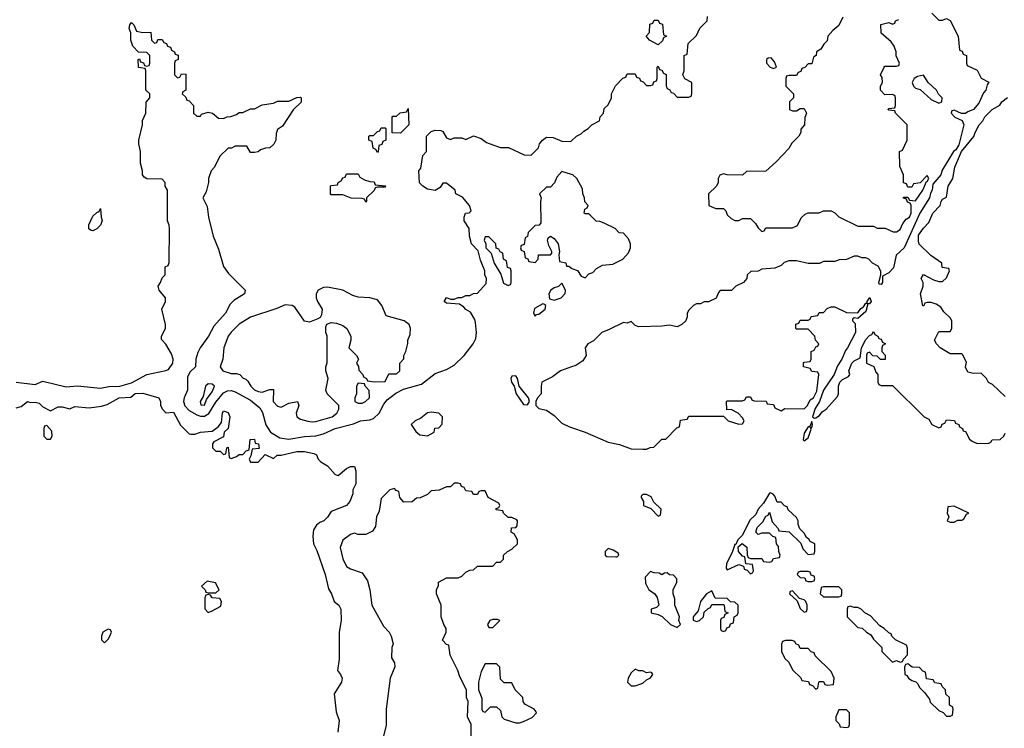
# Model space of a CAD drawing. Header units: inches. Extents: x 2722057 to 2913084, y 892730 to 1030005.
# Tile 70 of 231: x 2777129 to 2782251, y 992950 to 996636. Entities that reach past the tile are written whole.
import ezdxf

# ---------------------------------------------------------------- set-up
doc = ezdxf.new("R2010")
doc.units = ezdxf.units.IN
doc.header["$MEASUREMENT"] = 0
doc.layers.add('C7979', color=7, linetype='Continuous')
doc.layers.add('C7989', color=7, linetype='Continuous')

msp = doc.modelspace()

# ---------------------------------------------------------------- linework, layer by layer
at = {"layer": 'C7979', "color": 2}
for points, elevation in [([(2777110, 994750.4), (2777210, 994738.4), (2777250, 994756.3), (2777370, 994726.3), (2777430, 994731.3), (2777550, 994719.3), (2777592.6, 994727.4), (2777650, 994730.4), (2777710, 994747.2), (2777789.7, 994790.3), (2777890, 994810.6), (2777902.5, 994817.5), (2777926, 994850), (2777926.6, 994870), (2777918.9, 994898.9), (2777889.3, 994949.3), (2777867.3, 994972.7), (2777866, 994990), (2777888, 995030), (2777888, 995050), (2777868.7, 995130), (2777888, 995170), (2777888, 995190), (2777855.3, 995230), (2777849, 995250), (2777862, 995270), (2777870, 995294), (2777886, 995310), (2777886, 995350), (2777902, 995358), (2777907.3, 995372.7), (2777908, 995550), (2777907.3, 995567.3), (2777898, 995590), (2777898, 995750), (2777886, 995770), (2777886, 995790), (2777870, 995806), (2777790, 995808), (2777776.4, 995816.4), (2777768, 995830), (2777768, 995850), (2777758, 995890), (2777758, 995950), (2777748.7, 995990), (2777748.7, 996010), (2777768, 996090), (2777768.4, 996111.6), (2777786, 996150), (2777787.3, 996207.3), (2777806, 996230), (2777806, 996250), (2777786, 996270), (2777786, 996370), (2777782, 996382), (2777747.3, 996387.3), (2777746, 996430), (2777752.7, 996432.7), (2777758, 996418), (2777772.7, 996412.7), (2777778, 996398), (2777790, 996394), (2777802, 996398), (2777806, 996410), (2777806, 996450), (2777790, 996466), (2777747.3, 996467.3), (2777718, 996498), (2777708, 996530), (2777707.3, 996567.3), (2777698, 996590), (2777702, 996610), (2777710, 996622), (2777722, 996610), (2777736.9, 996576.9), (2777770, 996570.6), (2777811.6, 996571.6), (2777814, 996530), (2777830, 996514), (2777842, 996518), (2777847.3, 996532.7), (2777870, 996534), (2777878, 996518), (2777892.7, 996512.7), (2777898, 996498), (2777912.7, 996492.7), (2777918, 996478), (2777934, 996470), (2777938, 996458), (2777952.7, 996452.7), (2777954, 996430), (2777938, 996422), (2777934, 996410), (2777934, 996350), (2777950, 996334), (2777962, 996338), (2777970, 996354), (2777992.7, 996352.7), (2777994, 996270), (2777978, 996262), (2777974, 996250), (2777992.7, 996232.7), (2777998, 996218), (2778010, 996214), (2778034, 996190), (2778034, 996150), (2778050, 996134), (2778070, 996134), (2778075.3, 996144.7), (2778110, 996156), (2778132, 996150), (2778163.6, 996123.6), (2778190, 996122), (2778208.4, 996131.6), (2778227.3, 996132.7), (2778256.4, 996143.6), (2778270, 996154), (2778290, 996154), (2778330, 996172), (2778350, 996172), (2778390, 996194), (2778450, 996202), (2778470, 996212), (2778530, 996212), (2778570, 996232), (2778590, 996234), (2778594, 996230), (2778592.7, 996207.3), (2778551.6, 996168.4), (2778496.9, 996083.1), (2778470, 996066), (2778463.6, 996043.6), (2778462, 996010), (2778451.3, 995988.7), (2778431, 995969), (2778407.3, 995967.3), (2778381, 995959), (2778370, 995948.7), (2778350, 995946), (2778330, 995946), (2778310, 995978), (2778250, 995978), (2778231.6, 995968.4), (2778212.7, 995967.3), (2778170, 995926), (2778142, 995870), (2778124.7, 995850), (2778111.3, 995810), (2778111.1, 995788.9), (2778098.8, 995741.2), (2778082, 995710), (2778104.5, 995664.5), (2778111, 995610), (2778134.8, 995510), (2778163.5, 995443.5), (2778190, 995352), (2778215.3, 995315.3), (2778302, 995230), (2778298, 995210), (2778243.8, 995176.2), (2778223.4, 995156.6), (2778199.3, 995110), (2778138.3, 995041.7), (2778110.5, 994990), (2778067.7, 994930), (2778055.2, 994904.8), (2778045.5, 994870), (2778042.8, 994830), (2778016.1, 994803.9), (2778002.3, 994777.7), (2778001.6, 994710), (2777984.4, 994670), (2777981.7, 994650), (2777987.9, 994627.9), (2778010, 994602.7), (2778050, 994580.8), (2778070, 994573.8), (2778090, 994573.8), (2778112.8, 994587.2), (2778150, 994647.2), (2778190, 994695.6), (2778210, 994706.3), (2778230, 994707.6), (2778250, 994700.9), (2778330, 994657.4), (2778378, 994618), (2778392.8, 994592.8), (2778409.2, 994529.2), (2778433.4, 994490), (2778481.8, 994461.8), (2778530, 994453.4), (2778610, 994467.6), (2778670, 994471.8), (2778710, 994482.6), (2778770, 994510.3), (2778866, 994534), (2778902, 994550), (2778950, 994555.3), (2778970, 994562), (2778999.8, 994590), (2779023.6, 994636.4), (2779040.7, 994659.3), (2779086.3, 994693.7), (2779126.1, 994713.9), (2779219.3, 994740.7), (2779290, 994795.5), (2779350, 994817.3), (2779390, 994838.8), (2779440.9, 994890), (2779488.7, 994950), (2779502, 994978), (2779505.2, 995010), (2779500.4, 995060.4), (2779496.4, 995076.4), (2779474.6, 995114.6), (2779450, 995128), (2779440.4, 995140.4), (2779416.4, 995156.4), (2779350, 995162), (2779338, 995170), (2779350, 995191.3), (2779370, 995182), (2779390, 995182), (2779410, 995192), (2779430, 995192), (2779450, 995202), (2779470, 995202), (2779490, 995212), (2779510, 995214), (2779556.4, 995263.6), (2779558, 995290), (2779548.9, 995308.9), (2779548.7, 995330), (2779526, 995386), (2779514, 995434), (2779479, 995470), (2779468.7, 995510), (2779468, 995550), (2779442, 995590), (2779442, 995610), (2779448.7, 995630), (2779468, 995632), (2779478, 995642), (2779468.7, 995670), (2779432.5, 995712.5), (2779398, 995730), (2779395.3, 995750), (2779350, 995786), (2779330, 995786), (2779316.9, 995763.1), (2779290, 995748), (2779250, 995755.3), (2779226, 995770), (2779208.4, 995788.4), (2779206, 995850), (2779216.4, 995863.6), (2779226, 995930), (2779246, 995950), (2779246, 996030), (2779270, 996054), (2779290, 996062), (2779319.6, 996059.6), (2779330, 996054), (2779350, 996022), (2779370, 996014), (2779390, 996022), (2779430, 996022), (2779450, 996014), (2779490, 996032), (2779530, 996018), (2779556.9, 995996.9), (2779590, 995984.7), (2779630, 995972), (2779671.1, 995971.1), (2779752.7, 995932.7), (2779790, 995932), (2779828.7, 995970), (2779834, 995990), (2779849, 996010), (2779870, 996024.7), (2779903.6, 996023.6), (2779950, 996004.7), (2779996.4, 996003.6), (2780000, 996006.8)], 6), ([(2780000, 995831.7), (2779950, 995846), (2779923.6, 995816.4), (2779912, 995788), (2779890, 995766), (2779870, 995766), (2779834, 995730), (2779842, 995710), (2779838, 995690), (2779839.6, 995580.4), (2779831.6, 995568.4), (2779810, 995566), (2779774, 995530), (2779771.6, 995508.4), (2779758, 995502), (2779752.7, 995467.3), (2779738, 995462), (2779734, 995450), (2779738, 995438), (2779754, 995430), (2779758, 995398), (2779772.7, 995392.7), (2779778, 995378), (2779810, 995374), (2779826, 995390), (2779827.3, 995412.7), (2779890, 995414), (2779898, 995422), (2779898, 995430), (2779881.2, 995461.2), (2779875.3, 995490), (2779878, 995502), (2779890, 995511), (2779910, 995498), (2779930.8, 995470), (2779938, 995430), (2779934, 995414), (2779938, 995378), (2779970, 995372), (2779974, 995354), (2779986, 995354), (2780000, 995343.5)], 6), ([(2780000, 994829.8), (2779942, 994810), (2779900.7, 994779.3), (2779846, 994750), (2779841, 994730), (2779842, 994690), (2779822, 994670), (2779814, 994650), (2779814, 994630), (2779830, 994614), (2779870, 994604.7), (2779910, 994578), (2779950, 994538), (2779990, 994518), (2780000, 994514.6)], 6), ([(2777110, 994618), (2777136.4, 994623.6), (2777170, 994651), (2777184.7, 994644.7), (2777210, 994646), (2777230, 994641), (2777250, 994622), (2777290, 994602), (2777330, 994622), (2777350, 994622), (2777390, 994612), (2777416.4, 994623.6), (2777490, 994618), (2777554.6, 994625.4), (2777584.7, 994635.3), (2777646, 994670), (2777706.6, 994673.4), (2777730, 994692.4), (2777770, 994693), (2777852, 994670), (2777862, 994650), (2777862, 994630), (2777872, 994610), (2777890, 994592), (2777930, 994594), (2777966.4, 994526.4), (2778010, 994482), (2778019.6, 994479.6), (2778040.4, 994479.6), (2778069.4, 994490.6), (2778130, 994496), (2778161.2, 994518.8), (2778179, 994541), (2778184, 994590), (2778190, 994602), (2778212.7, 994592.7), (2778222, 994570), (2778214, 994510), (2778192, 994490), (2778190, 994466), (2778139.6, 994440.4), (2778132, 994430), (2778132, 994410), (2778150, 994392), (2778172, 994392), (2778190, 994374), (2778202, 994378), (2778206, 994410), (2778212.7, 994412.7), (2778218, 994358), (2778230, 994354), (2778256.4, 994363.6), (2778270, 994374), (2778290, 994374), (2778307.3, 994392.7), (2778322, 994398), (2778327.3, 994452.7), (2778350, 994454), (2778354, 994434), (2778371.3, 994430), (2778374, 994406), (2778338, 994402), (2778332, 994368), (2778322, 994350), (2778330, 994334), (2778370, 994334), (2778406, 994374), (2778450, 994354), (2778469.1, 994370.9), (2778490, 994371), (2778570, 994390.4), (2778610.7, 994390.7), (2778659.6, 994379.6), (2778672.7, 994372.7), (2778682, 994350), (2778696, 994336), (2778730, 994316), (2778770, 994271), (2778786, 994266), (2778830, 994301), (2778850, 994311.3), (2778870, 994312), (2778878, 994290), (2778878, 994222), (2778862, 994190), (2778862, 994170), (2778846.8, 994130), (2778830, 994109.2), (2778750, 994078), (2778731.1, 994048.9), (2778712, 994030), (2778690, 994021.2), (2778672.4, 994007.6), (2778658, 993982), (2778653.4, 993950), (2778657.3, 993910), (2778674.2, 993874.2), (2778717.3, 993750), (2778735.3, 993675.3), (2778751, 993650), (2778764.7, 993610), (2778790, 993591), (2778798.8, 993570), (2778801, 993510), (2778790.6, 993449.4), (2778790.7, 993310), (2778782, 993250), (2778798, 993230), (2778806, 993210), (2778802.8, 993190), (2778764.7, 993130), (2778775.9, 993035.9), (2778790.7, 992990), (2778784, 992930)], 2), ([(2779478, 992910), (2779478, 992970), (2779458, 993010), (2779462, 993090), (2779454, 993110), (2779454, 993150), (2779418, 993218), (2779408.7, 993250), (2779368, 993330), (2779362, 993382), (2779350, 993386), (2779328, 993408), (2779348, 993450), (2779348, 993470), (2779335.3, 993490), (2779322, 993530), (2779322, 993590), (2779298, 993650), (2779298, 993670), (2779307.3, 993692.7), (2779308, 993710), (2779350, 993732), (2779410, 993732), (2779430, 993742), (2779450, 993762), (2779470, 993772), (2779490, 993774), (2779510, 993794), (2779590, 993794), (2779610, 993814), (2779630, 993814), (2779646, 993830), (2779646, 993850), (2779666, 993870), (2779690, 993882), (2779718, 993910), (2779718, 993930), (2779702, 993962), (2779686, 993970), (2779687.3, 993992.7), (2779710, 993994), (2779716.4, 994003.6), (2779718, 994030), (2779714.6, 994034.6), (2779690, 994046), (2779670, 994046), (2779646, 994070), (2779642, 994082), (2779607.3, 994087.3), (2779607.3, 994092.7), (2779622, 994098), (2779626, 994110), (2779622, 994122), (2779566, 994150), (2779550, 994186), (2779530, 994186), (2779518, 994182), (2779510, 994166), (2779490, 994166), (2779482, 994182), (2779450, 994186), (2779442, 994202), (2779427.3, 994207.3), (2779422, 994222), (2779410, 994226), (2779390, 994226), (2779370, 994206), (2779350, 994206), (2779311.6, 994188.4), (2779270, 994186), (2779250, 994166), (2779211.6, 994148.4), (2779192.7, 994147.3), (2779170, 994128), (2779127.3, 994127.3), (2779106, 994150), (2779102, 994182), (2779087.3, 994187.3), (2779078, 994198), (2779054, 994190), (2779010, 994146), (2778999.6, 994080.4), (2778984.7, 994050), (2778979.6, 994000.4), (2778963.6, 993976.4), (2778930, 993958), (2778890, 993958), (2778870, 993966), (2778850, 993958), (2778810, 993928), (2778796, 993890), (2778810, 993832), (2778830, 993791.3), (2778850, 993778.8), (2778910, 993758), (2778938, 993718), (2778951, 993670), (2778961, 993590), (2779022, 993482), (2779050.9, 993450.9), (2779062, 993430), (2779071.3, 993390), (2779064.7, 993370), (2779063.6, 993316.4), (2779078, 993290), (2779081, 993270), (2779056, 993210), (2779036, 993050), (2779035.3, 992964.7), (2779001, 992830)], 6)]:
    msp.add_lwpolyline(points, dxfattribs=dict(at, elevation=elevation))
for points, elevation in [([(2779110, 996046), (2779067.3, 996047.3), (2779066, 996130), (2779070, 996134), (2779090, 996134), (2779108.4, 996151.6), (2779142, 996158), (2779150, 996174), (2779154, 996090)], 6), ([(2778990, 995946), (2778982, 995962), (2778967.3, 995967.3), (2778962, 996002), (2778946, 996010), (2778946, 996030), (2778950, 996034), (2778970, 996034), (2778990, 996054), (2779002, 996058), (2779010, 996074), (2779030, 996074), (2779034, 996070), (2779034, 996010), (2779018, 996002), (2779012.7, 995987.3), (2778998, 995982), (2778994, 995950)], 6), ([(2778930, 995688), (2778922, 995702), (2778910, 995706), (2778852.7, 995707.3), (2778810, 995726), (2778750, 995726), (2778746, 995730), (2778746, 995770), (2778750, 995774), (2778782, 995778), (2778786, 995790), (2778802, 995798), (2778810, 995814), (2778822, 995818), (2778830, 995834), (2778890, 995834), (2778898, 995818), (2778923.6, 995803.6), (2778950, 995794), (2778972.7, 995792.7), (2778978, 995778), (2779032.7, 995772.7), (2779030, 995766), (2778990, 995766), (2778978, 995762), (2778972.7, 995747.3), (2778934, 995710), (2778934, 995690)], 6), ([(2777510, 995538), (2777500.4, 995540.4), (2777488.4, 995548.4), (2777488, 995570), (2777510, 995614), (2777530, 995634), (2777542, 995638), (2777550, 995654), (2777552, 995610), (2777558, 995590), (2777550, 995568), (2777530, 995548.7)], 6), ([(2779570, 995506), (2779550, 995506), (2779546, 995490), (2779554, 995470), (2779554, 995450), (2779582, 995422), (2779598, 995370), (2779632, 995312), (2779646.4, 995266.4), (2779670, 995254), (2779682, 995258), (2779686, 995270), (2779686, 995330), (2779682, 995342), (2779667.3, 995347.3), (2779662, 995382), (2779646, 995390), (2779642, 995422), (2779628, 995428), (2779622, 995442), (2779607.3, 995447.3), (2779606, 995470)], 6), ([(2779950, 995266), (2779931.6, 995248.4), (2779910, 995242), (2779892, 995230), (2779882, 995210), (2779884.7, 995184.7), (2779910, 995178), (2779930, 995184.7), (2779946, 995190), (2779967.3, 995212.7), (2779968, 995230)], 6), ([(2778730, 995245.2), (2778710, 995244), (2778682, 995230), (2778671.3, 995210), (2778671.3, 995190), (2778678, 995170), (2778702, 995130), (2778699.6, 995100.4), (2778692.7, 995087.3), (2778679.6, 995080.4), (2778636.9, 995063.1), (2778610, 995068.7), (2778560.2, 995140.2), (2778546, 995150), (2778510, 995153.2), (2778466.4, 995133.6), (2778330, 995089), (2778270, 995053.2), (2778228.5, 995011.5), (2778214, 994990), (2778190.8, 994930), (2778186, 994870), (2778171.3, 994830), (2778186, 994810), (2778230, 994796), (2778256, 994796), (2778274, 994790), (2778291.6, 994771.6), (2778306, 994766), (2778316, 994756), (2778331, 994730), (2778350, 994711), (2778370, 994702), (2778390, 994698.8), (2778430, 994712), (2778450, 994712), (2778447.3, 994650), (2778470, 994626), (2778490, 994621), (2778530, 994641), (2778574, 994650), (2778582, 994630), (2778566.8, 994590), (2778571.3, 994570), (2778590, 994558.8), (2778628.3, 994548.3), (2778650, 994543.8), (2778670, 994546.4), (2778754, 994570), (2778779, 994590), (2778789, 994610), (2778788.7, 994630), (2778729.4, 994689.4), (2778722, 994710), (2778734, 994770), (2778722, 994810), (2778722, 994830), (2778728.4, 994851.6), (2778728, 994990), (2778722, 995010), (2778722, 995038), (2778727.3, 995052.7), (2778750, 995062), (2778776.9, 995056.9), (2778810, 995044.7), (2778831.3, 995030), (2778852, 994990), (2778852, 994970), (2778842, 994930), (2778882, 994890), (2778892, 994870), (2778882, 994850), (2778891.6, 994831.6), (2778892.7, 994812.7), (2778914, 994790), (2778918, 994778), (2778934, 994770), (2778938, 994758), (2778972.7, 994752.7), (2779030, 994754), (2779050, 994794), (2779090, 994794), (2779106, 994810), (2779106, 994850), (2779127.3, 994872.7), (2779128, 994890), (2779138, 994910), (2779148.4, 994951.6), (2779148.7, 994970), (2779160.4, 994999.6), (2779162, 995030), (2779155.3, 995050), (2779128.7, 995070), (2779035.3, 995095.3), (2779013.2, 995150), (2778990, 995179), (2778950, 995189.2), (2778890, 995193.2), (2778862, 995202), (2778810, 995229)], 10), ([(2779850, 995158), (2779806.4, 995133.6), (2779802, 995110), (2779810, 995094), (2779818, 995102), (2779830, 995104.7), (2779862, 995130), (2779866, 995150), (2779856.4, 995156.4)], 6), ([(2778110, 994742.7), (2778094.8, 994730), (2778083.5, 994676.5), (2778067.3, 994650), (2778072, 994632), (2778090, 994631.3), (2778100.1, 994659.9), (2778130, 994701), (2778142.7, 994730), (2778130, 994740.9)], 10), ([(2778890, 994746), (2778882, 994730), (2778882, 994690), (2778872, 994670), (2778872, 994650), (2778890, 994641), (2778910, 994641), (2778928, 994650), (2778948, 994670), (2778947.3, 994707.3), (2778926, 994730), (2778922, 994742)], 10), ([(2779710, 994784), (2779690, 994782), (2779684.9, 994770), (2779687.7, 994750), (2779701, 994730), (2779711, 994690), (2779750, 994634.8), (2779770, 994632), (2779782, 994650), (2779775.3, 994670), (2779728, 994730), (2779719.3, 994770)], 6), ([(2779270, 994594.5), (2779250, 994591.8), (2779216.1, 994563.9), (2779186, 994550), (2779164.7, 994530), (2779190, 994494.8), (2779210, 994477.3), (2779250, 994471), (2779270, 994482), (2779286, 994490), (2779288.7, 994511.3), (2779310, 994514), (2779327.3, 994532.7), (2779328, 994570), (2779308.9, 994588.9)], 6), ([(2777270, 994526), (2777258, 994522), (2777254, 994510), (2777254, 994470), (2777270, 994454), (2777290, 994454), (2777298, 994470), (2777296.4, 994496.4)], 2), ([(2778104.7, 993715.3), (2778074, 993690), (2778094, 993670), (2778098, 993658), (2778110, 993654), (2778150, 993654), (2778166, 993670), (2778147.3, 993707.3)], 2), ([(2778110, 993646), (2778098, 993642), (2778092, 993628), (2778091.6, 993571.6), (2778110, 993552), (2778130, 993562), (2778175.3, 993584.7), (2778178, 993610), (2778170, 993626), (2778130, 993628), (2778122, 993642)], 2), ([(2779615.3, 993515.3), (2779590, 993515.3), (2779574, 993510), (2779562, 993490), (2779570, 993474), (2779590, 993474), (2779626, 993510)], 6), ([(2777590, 993466), (2777562, 993450), (2777554, 993430), (2777554, 993410), (2777570, 993394), (2777590, 993414), (2777598, 993430), (2777606, 993450), (2777602, 993462)], 2), ([(2779610, 993286), (2779550, 993286), (2779530, 993246), (2779516, 993190), (2779516, 993150), (2779532.7, 993107.3), (2779534, 993050), (2779538, 993038), (2779550, 993034), (2779578, 993062), (2779610, 993062), (2779630, 993042), (2779638, 993010), (2779650, 992998), (2779710, 992978), (2779730, 992978), (2779750, 992984.7), (2779794.6, 993005.4), (2779818, 993030), (2779816.4, 993036.4), (2779806, 993050), (2779756.4, 993076.4), (2779748, 993090), (2779746, 993110), (2779706, 993150), (2779690, 993186), (2779650, 993186), (2779630, 993206), (2779627.3, 993267.3)], 6)]:
    msp.add_lwpolyline(points, close=True, dxfattribs=dict(at, elevation=elevation))
at = {"layer": 'C7989', "color": 2, "elevation": 6}
for points in [[(2781874, 996670), (2781910, 996634), (2781930, 996634), (2781950, 996642), (2781970, 996632), (2782012, 996550), (2782018, 996478), (2782032.7, 996472.7), (2782038, 996458), (2782054, 996450), (2782054, 996410), (2782058, 996398), (2782110, 996374), (2782131.6, 996331.6), (2782170.7, 996310.7), (2782162, 996298), (2782154.8, 996270), (2782143.5, 996256.5), (2782118.5, 996201.5), (2782090.7, 996169.3), (2782062, 996158), (2782050, 996148), (2782028, 996148), (2781990, 996166), (2781978, 996162), (2781974, 996150), (2781994, 996130), (2782031.3, 996111.3), (2782041, 996090), (2782015.3, 995984.7), (2781999.9, 995960.1), (2781986.8, 995950), (2781927.1, 995852.9), (2781921, 995830), (2781879.6, 995780.4), (2781876, 995750), (2781866.8, 995733.2), (2781862.8, 995710), (2781811, 995630), (2781730.9, 995449.1), (2781687.9, 995412.1), (2781675.2, 995344.8), (2781650, 995319), (2781618, 995302), (2781618, 995270), (2781610, 995258), (2781600.4, 995260.4), (2781598, 995270), (2781609, 995310), (2781608.7, 995328.7), (2781594.6, 995354.6), (2781566, 995370), (2781546, 995390), (2781530, 995398), (2781510, 995398), (2781490, 995406), (2781470, 995406), (2781431.1, 995388.9), (2781392.7, 995387.3), (2781370, 995378), (2781310, 995378), (2781290, 995368), (2781231.6, 995368.4), (2781170, 995382), (2781130, 995382), (2781106, 995374), (2781090, 995358), (2781056.9, 995343.1), (2780990, 995338), (2780970, 995328), (2780932.7, 995327.3), (2780914, 995310), (2780912, 995290), (2780894, 995270), (2780854, 995250), (2780831.6, 995228.4), (2780772.7, 995227.3), (2780763.6, 995216.4), (2780752.7, 995187.3), (2780711.6, 995168.4), (2780690, 995168), (2780670, 995158), (2780650, 995158), (2780634, 995150), (2780610, 995126), (2780602, 995110), (2780602, 995090), (2780594, 995070), (2780574, 995050), (2780550, 995038), (2780510, 995048), (2780470, 995042), (2780350, 995038), (2780330, 995046), (2780310, 995066), (2780290, 995058), (2780270, 995062), (2780195.9, 995024.1), (2780158, 995010), (2780114.8, 994965.2), (2780084.7, 994950), (2780071.3, 994930), (2780076, 994890), (2780058.8, 994861.2), (2780022.5, 994837.5), (2780000, 994829.8)], [(2780000, 996006.8), (2780026, 996030), (2780050, 996042), (2780063.1, 996056.9), (2780086, 996070), (2780106, 996090), (2780146, 996110), (2780148.4, 996131.6), (2780166, 996150), (2780170, 996174), (2780190, 996194), (2780208, 996230), (2780208, 996250), (2780228.4, 996291.6), (2780267.3, 996332.7), (2780282, 996338), (2780290, 996354), (2780330, 996354), (2780338, 996338), (2780352.7, 996332.7), (2780358, 996318), (2780372.7, 996312.7), (2780390, 996294), (2780410, 996294), (2780422, 996298), (2780427.3, 996312.7), (2780442, 996318), (2780446, 996330), (2780446, 996390), (2780450, 996394), (2780458, 996378), (2780470, 996374), (2780478, 996358), (2780491.6, 996351.6), (2780492.7, 996292.7), (2780498, 996278), (2780512, 996272), (2780518, 996258), (2780530, 996254), (2780550, 996234), (2780610, 996234), (2780622, 996238), (2780626, 996250), (2780626, 996310), (2780588.9, 996328.9), (2780578, 996350), (2780586, 996370), (2780586, 996450), (2780602, 996458), (2780607.3, 996512.7), (2780650, 996554), (2780667.3, 996592.7), (2780706, 996630), (2780707.3, 996652.7)], [(2781412, 996650), (2781390, 996606), (2781359.6, 996580.4), (2781334, 996550), (2781330, 996526), (2781311.6, 996508.4), (2781296.9, 996483.1), (2781274, 996470), (2781272, 996450), (2781258, 996442), (2781250, 996406), (2781230, 996406), (2781212.7, 996387.3), (2781198, 996382), (2781192.7, 996367.3), (2781178, 996362), (2781170, 996346), (2781130, 996346), (2781118, 996342), (2781114, 996330), (2781114, 996290), (2781154, 996250), (2781154, 996230), (2781134, 996210), (2781134, 996170), (2781150, 996162), (2781170, 996162), (2781190, 996174), (2781210, 996174), (2781222, 996150), (2781212.7, 996127.3), (2781211, 996089), (2781192.7, 996067.3), (2781192, 996050), (2781182, 996030), (2781145.4, 995994.6), (2781130, 995966), (2781063.6, 995896.4), (2781010, 995848), (2780910, 995846), (2780890, 995828), (2780810, 995828.7), (2780790, 995835.3), (2780771.6, 995828.4), (2780762, 995810), (2780762, 995790), (2780754, 995770), (2780712, 995730), (2780714, 995670), (2780750, 995654), (2780790, 995654), (2780802, 995642), (2780810, 995622), (2780830, 995602), (2780850, 995592), (2780870, 995592), (2780890, 995602), (2780930, 995602), (2780956.9, 995576.9), (2780970, 995554), (2780990, 995534), (2781002, 995538), (2781010, 995554), (2781150, 995554), (2781174.6, 995565.4), (2781194.6, 995605.4), (2781214.6, 995625.4), (2781230, 995631.3), (2781288.4, 995631.6), (2781310, 995642), (2781350, 995642), (2781370, 995632), (2781391.1, 995611.1), (2781490, 995562), (2781570, 995562), (2781590, 995552), (2781631.6, 995551.6), (2781672.7, 995532.7), (2781690, 995532), (2781710, 995544.7), (2781724, 995576), (2781741.2, 995598.8), (2781758, 995610), (2781766, 995630), (2781766, 995670), (2781762, 995682), (2781747.3, 995687.3), (2781742, 995702), (2781727.3, 995707.3), (2781727.3, 995712.7), (2781750, 995714), (2781758, 995698), (2781790, 995694), (2781828, 995750), (2781846, 995794), (2781850, 995794), (2781858, 995810), (2781850, 995826), (2781812.7, 995787.3), (2781778, 995782), (2781770, 995766), (2781750, 995766), (2781742, 995782), (2781727.3, 995787.3), (2781726, 995830), (2781707.3, 995872.7), (2781706, 995950), (2781722, 995958), (2781746, 996010), (2781746, 996090), (2781686, 996150), (2781682, 996162), (2781650, 996166), (2781646, 996170), (2781650, 996174), (2781682, 996178), (2781686, 996190), (2781686, 996230), (2781682, 996242), (2781667.3, 996247.3), (2781630, 996246), (2781608, 996270), (2781608, 996290), (2781618, 996310), (2781616.4, 996336.4), (2781608, 996350), (2781626, 996390), (2781630, 996394), (2781690, 996394), (2781702, 996398), (2781706, 996410), (2781688.4, 996448.4), (2781688, 996470), (2781678, 996498), (2781662, 996522), (2781610, 996566), (2781608.4, 996611.6), (2781650, 996622), (2781670, 996614), (2781682, 996618), (2781686, 996630), (2781702, 996638)], [(2782256.5, 994676.5), (2782190, 994738), (2782168.9, 994748.9), (2782158, 994770), (2782130, 994798), (2782090, 994795.3), (2782062, 994802), (2782049.2, 994829.2), (2782054.6, 994854.6), (2782034.6, 994894.6), (2782030, 994898), (2781970, 994898), (2781918, 994930), (2781898, 994950), (2781888, 994970), (2781910, 995014), (2781970, 995014), (2781978, 995030), (2781978, 995070), (2781970, 995086), (2781936.4, 995116.4), (2781920.4, 995140.4), (2781896.4, 995156.4), (2781870, 995166), (2781850, 995166), (2781838, 995162), (2781832.7, 995147.3), (2781827.3, 995147.3), (2781815.3, 995210), (2781828.7, 995250), (2781828.7, 995270), (2781818, 995290), (2781830, 995311.3), (2781883.6, 995283.6), (2781910, 995274), (2781930, 995274), (2781950, 995294), (2781966, 995330), (2781962, 995342), (2781927.3, 995347.3), (2781926, 995370), (2781869, 995409), (2781808.9, 995468.9), (2781804, 995484), (2781805.2, 995514.8), (2781830, 995552), (2781859, 995581), (2781879, 995630), (2781918, 995670), (2781922, 995690), (2781930, 995702), (2781950, 995714), (2781959, 995770), (2781984, 995810), (2781994, 995870), (2782028.7, 995951.3), (2782092, 996028), (2782099, 996050), (2782121.2, 996090), (2782139, 996110), (2782149.2, 996130.8), (2782188, 996170), (2782228.7, 996191.3), (2782238, 996210), (2782268, 996232)], [(2780000, 995343.5), (2780002, 995342), (2780031, 995331), (2780050, 995302), (2780070, 995294), (2780090, 995314), (2780110, 995322), (2780130, 995342), (2780160.4, 995359.6), (2780214.6, 995365.4), (2780266, 995390), (2780296.4, 995423.6), (2780306, 995450), (2780306, 995470), (2780296.4, 995496.4), (2780270, 995526), (2780248.4, 995528.4), (2780226, 995550), (2780170, 995578), (2780147.3, 995587.3), (2780128.4, 995588.4), (2780090, 995626), (2780070, 995626), (2780066, 995630), (2780068.4, 995651.6), (2780082, 995658), (2780086, 995670), (2780068.4, 995688.4), (2780068, 995710), (2780058, 995730), (2780056.4, 995756.4), (2780028, 995810), (2780006, 995830), (2780000, 995831.7)], [(2780000, 994514.6), (2780070.8, 994490.8), (2780190, 994438), (2780250, 994426), (2780310, 994404.7), (2780370, 994402), (2780390, 994402), (2780408.4, 994411.6), (2780427.3, 994412.7), (2780470, 994454), (2780490, 994454), (2780547.3, 994512.7), (2780562, 994518), (2780567.3, 994552.7), (2780602, 994558), (2780610, 994574), (2780790, 994574), (2780814, 994550), (2780870, 994532), (2780890, 994534), (2780898, 994550), (2780890, 994566), (2780866, 994590), (2780830, 994608), (2780807.3, 994607.3), (2780806, 994650), (2780810, 994654), (2780890, 994654), (2780902, 994658), (2780910, 994674), (2780930, 994674), (2780938, 994658), (2780950, 994654), (2781011.6, 994651.6), (2781018, 994638), (2781050, 994634), (2781058, 994618), (2781090, 994602), (2781110, 994614), (2781210, 994612), (2781228, 994630), (2781241.2, 994658.8), (2781258, 994670), (2781276.5, 994703.5), (2781286, 994790), (2781282, 994802), (2781250, 994806), (2781242, 994822), (2781206, 994830), (2781206, 994850), (2781210, 994854), (2781242, 994858), (2781246, 994870), (2781246, 994910), (2781262, 994918), (2781270, 994934), (2781282, 994938), (2781286, 994950), (2781268.4, 994968.4), (2781266, 994990), (2781230, 995026), (2781170, 995026), (2781166, 995030), (2781167.3, 995052.7), (2781182, 995058), (2781190, 995074), (2781230, 995074), (2781242, 995078), (2781247.3, 995092.7), (2781282, 995098), (2781287.3, 995112.7), (2781310, 995114), (2781330, 995134), (2781350, 995142), (2781370, 995142), (2781430, 995114), (2781490, 995112), (2781505.2, 995134.8), (2781518, 995142), (2781530, 995162), (2781538, 995162), (2781538, 995170), (2781551.3, 995191.3), (2781558, 995170), (2781550, 995158), (2781542, 995158), (2781530, 995118), (2781490, 995082), (2781470, 995086), (2781462, 995078), (2781462, 995070), (2781475.3, 995055.3), (2781477.3, 995010), (2781436, 994930), (2781424.5, 994915.5), (2781406, 994870), (2781383.5, 994836.5), (2781366, 994790), (2781311, 994710), (2781290.5, 994649.5), (2781266.8, 994613.2), (2781254, 994570), (2781263.6, 994563.6), (2781270, 994564.7), (2781290, 994578), (2781304.1, 994595.9), (2781325.2, 994610), (2781384, 994676), (2781389.1, 994690.9), (2781389.3, 994730.7), (2781395.3, 994750), (2781410, 994764.7), (2781440.4, 994779.6), (2781448, 994790), (2781442, 994810), (2781458, 994850), (2781470, 994862), (2781502, 994878), (2781508, 994930), (2781530, 994972), (2781550, 994994), (2781562, 994998), (2781570, 995014), (2781578, 994998), (2781594, 994990), (2781598, 994978), (2781610, 994974), (2781618, 994958), (2781634, 994950), (2781618, 994942), (2781614, 994930), (2781614, 994910), (2781631.6, 994891.6), (2781631.3, 994868.7), (2781608, 994868), (2781590, 994886), (2781567.3, 994887.3), (2781550, 994906), (2781538, 994902), (2781534, 994890), (2781534, 994850), (2781572.7, 994832.7), (2781583.6, 994803.6), (2781594, 994790), (2781594, 994750), (2781598, 994738), (2781610, 994734), (2781670, 994734), (2781834, 994570), (2781858, 994558), (2781874, 994530), (2781910, 994514), (2781922, 994518), (2781927.3, 994532.7), (2781942, 994538), (2781950, 994554), (2781991.6, 994551.6), (2781998, 994538), (2782014, 994530), (2782018, 994518), (2782034, 994510), (2782038, 994498), (2782050, 994494), (2782070, 994454), (2782083.6, 994443.6), (2782110, 994432), (2782170, 994434), (2782182, 994438), (2782188.4, 994451.6), (2782230, 994452), (2782248, 994470), (2782255.3, 994484.7)]]:
    msp.add_lwpolyline(points, dxfattribs=at)
for points in [[(2780450, 996506), (2780406, 996530), (2780388, 996550), (2780406, 996570), (2780407.3, 996612.7), (2780422, 996618), (2780430, 996634), (2780450, 996634), (2780458, 996618), (2780472.7, 996612.7), (2780478, 996558), (2780494, 996550), (2780478, 996542), (2780472.7, 996527.3)], [(2781038, 996438), (2781023.6, 996436.4), (2781014, 996430), (2781014, 996410), (2781034, 996390), (2781050, 996382), (2781066, 996390), (2781056.4, 996416.4)], [(2781830, 996348.7), (2781799.8, 996340.2), (2781782, 996330), (2781771.3, 996310), (2781778, 996290), (2781790, 996281), (2781814, 996274), (2781870, 996222), (2781910, 996202), (2781926, 996210), (2781928, 996230), (2781908.7, 996248.7), (2781898, 996270), (2781855.3, 996310)], [(2781250, 994546), (2781239.6, 994520.4), (2781230, 994518), (2781210, 994486), (2781204.7, 994450), (2781210, 994444.7), (2781230, 994462), (2781242, 994490), (2781246, 994506), (2781242, 994518), (2781250, 994514), (2781254, 994530)], [(2780390, 994166), (2780370, 994166), (2780362, 994158), (2780362, 994150), (2780374, 994130), (2780374, 994110), (2780412.7, 994092.7), (2780450, 994054), (2780462, 994058), (2780466, 994090), (2780427.3, 994127.3), (2780414.6, 994154.6)], [(2781034.6, 994174.6), (2781030, 994174), (2780998, 994122), (2780971.3, 994090), (2780958, 994062), (2780927.9, 994032.1), (2780890, 993955.3), (2780864.7, 993930), (2780854, 993906), (2780850, 993906), (2780838, 993870), (2780806.4, 993806.4), (2780803.6, 993783.6), (2780810, 993774), (2780870, 993802), (2780894, 993794), (2780898, 993778), (2780912.7, 993772.7), (2780930, 993754), (2780942, 993758), (2780946, 993770), (2780942, 993802), (2780906, 993806), (2780902, 993842), (2780890, 993846), (2780868, 993870), (2780866, 993894), (2780888, 993912), (2780911.6, 993891.6), (2780912.7, 993852.7), (2780918, 993838), (2780930, 993834), (2780990, 993834), (2780998, 993818), (2781030, 993814), (2781042, 993818), (2781050, 993834), (2781082, 993838), (2781086, 993850), (2781078, 993870), (2781076.4, 993896.4), (2781066, 993910), (2781062, 993942), (2781047.3, 993947.3), (2781030, 993966), (2780990, 993966), (2780970, 993958), (2780958, 993970), (2780964.7, 993995.3), (2780995.3, 994024.7), (2781010, 994054), (2781022, 994058), (2781030, 994074), (2781043.6, 994023.6), (2781074, 993990), (2781078, 993978), (2781132.7, 993972.7), (2781192.7, 993912.7), (2781203.6, 993883.6), (2781230, 993854), (2781262, 993858), (2781266, 993870), (2781266, 993910), (2781242, 993922), (2781234.6, 993934.6), (2781222, 993942), (2781210, 993966), (2781187.3, 993987.3), (2781178, 994010), (2781178, 994030), (2781170, 994046), (2781127.3, 994087.3), (2781122, 994102), (2781107.3, 994107.3), (2781090, 994126), (2781070, 994126), (2781058, 994158), (2781048.9, 994168.9)], [(2781990, 994106), (2781958, 994102), (2781954, 994070), (2781962, 994050), (2781954, 994030), (2781970, 994022), (2781990, 994022), (2782010, 994032), (2782030, 994032), (2782040.4, 994039.6), (2782055.3, 994064.7), (2782066, 994070)], [(2780190, 993886), (2780174, 993870), (2780174, 993850), (2780183.6, 993843.6), (2780230, 993842), (2780238, 993842), (2780246, 993850), (2780242, 993862), (2780216.4, 993876.4)], [(2780410, 993766), (2780383.6, 993736.4), (2780385.4, 993705.4), (2780402, 993670), (2780430.7, 993650.7), (2780444.7, 993630), (2780454, 993590), (2780442, 993578), (2780414, 993570), (2780414, 993550), (2780450, 993542), (2780471.3, 993531.3), (2780514, 993490), (2780550, 993474), (2780566, 993490), (2780558, 993510), (2780562, 993530), (2780538, 993590), (2780536.4, 993623.6), (2780529, 993650), (2780529.1, 993670.9), (2780548, 993710), (2780547.3, 993727.3), (2780530, 993746), (2780510, 993748), (2780498, 993758), (2780483.6, 993756.4), (2780470, 993748.7), (2780456.4, 993756.4), (2780430, 993758)], [(2781230, 993766), (2781190, 993766), (2781178, 993762), (2781174, 993750), (2781190, 993734), (2781212.7, 993732.7), (2781218, 993718), (2781230, 993714), (2781250, 993714), (2781262, 993718), (2781266, 993730), (2781262, 993742), (2781247.3, 993747.3), (2781242, 993762)], [(2780730, 993666), (2780702, 993650), (2780671.3, 993610), (2780659.1, 993560.9), (2780632, 993530), (2780632.7, 993512.7), (2780650, 993506), (2780666, 993510), (2780686, 993530), (2780690, 993554), (2780710, 993574), (2780722, 993578), (2780730, 993594), (2780790, 993594), (2780794, 993590), (2780798, 993558), (2780814, 993550), (2780798, 993542), (2780792.7, 993527.3), (2780778, 993522), (2780774, 993510), (2780774, 993470), (2780778, 993458), (2780790, 993454), (2780802, 993458), (2780807.3, 993472.7), (2780822, 993478), (2780827.3, 993492.7), (2780842, 993498), (2780846, 993530), (2780862, 993538), (2780866, 993550), (2780866, 993590), (2780850, 993606), (2780827.3, 993607.3), (2780810, 993626), (2780747.3, 993627.3)], [(2781150, 993666), (2781138, 993662), (2781134, 993650), (2781174, 993614), (2781190, 993574), (2781210, 993554), (2781222, 993558), (2781226, 993570), (2781226, 993590), (2781218, 993610), (2781210, 993618), (2781186, 993626)], [(2781390, 993686), (2781310, 993686), (2781298, 993682), (2781294, 993650), (2781310, 993634), (2781390, 993634), (2781402, 993638), (2781406, 993650), (2781406, 993670)], [(2781450, 993586), (2781438, 993582), (2781434, 993570), (2781434, 993530), (2781490, 993474), (2781511.6, 993471.6), (2781534, 993450), (2781556.9, 993436.9), (2781570, 993414), (2781614, 993370), (2781614, 993350), (2781670, 993294), (2781690, 993302), (2781710, 993294), (2781722, 993298), (2781726, 993310), (2781747.3, 993332.7), (2781747.3, 993367.3), (2781742, 993382), (2781686, 993410), (2781666, 993430), (2781662, 993442), (2781650, 993446), (2781626, 993470), (2781603.1, 993483.1), (2781554.6, 993534.6), (2781526, 993550), (2781506, 993570), (2781490, 993578), (2781470, 993578)], [(2781147.3, 993407.3), (2781112.7, 993407.3), (2781098, 993402), (2781092.7, 993387.3), (2781092, 993350), (2781110, 993314), (2781130, 993294), (2781150, 993254), (2781192.7, 993212.7), (2781198, 993198), (2781232.7, 993192.7), (2781238, 993178), (2781252.7, 993172.7), (2781270, 993154), (2781282, 993158), (2781286, 993190), (2781290, 993194), (2781310, 993194), (2781318, 993178), (2781330, 993174), (2781362, 993178), (2781366, 993210), (2781350, 993246), (2781267.3, 993327.3), (2781262, 993342), (2781247.3, 993347.3), (2781230, 993366), (2781190, 993366), (2781182, 993382), (2781166, 993390), (2781162, 993402)], [(2780330, 993258), (2780310, 993238), (2780294.8, 993210), (2780291, 993190), (2780310, 993171), (2780330, 993171), (2780370, 993184.7), (2780390, 993202), (2780410, 993212), (2780422, 993230), (2780418, 993238), (2780410, 993242), (2780390, 993239), (2780370, 993248.7), (2780350, 993248.7)], [(2781750, 993286), (2781738, 993282), (2781732.7, 993267.3), (2781734, 993230), (2781744.7, 993224.7), (2781752, 993210), (2781770, 993198), (2781791.6, 993191.6), (2781802, 993182), (2781810, 993162), (2781836.9, 993136.9), (2781862, 993102), (2781866.4, 993086.4), (2781910, 993042), (2781932.7, 993032.7), (2781950, 993014), (2781970, 993014), (2781982, 993018), (2781986, 993050), (2781982, 993062), (2781966, 993070), (2781966, 993110), (2781947.3, 993127.3), (2781946, 993150), (2781927.3, 993167.3), (2781922, 993182), (2781890, 993186), (2781882, 993202), (2781847.3, 993207.3), (2781842, 993242), (2781827.3, 993247.3), (2781810, 993266), (2781772.7, 993267.3)], [(2781430, 993046), (2781390, 993046), (2781374, 993010), (2781374, 992990), (2781392.7, 992972.7), (2781398, 992958), (2781430, 992954), (2781442, 992958), (2781446, 992970), (2781446, 993030)]]:
    msp.add_lwpolyline(points, close=True, dxfattribs=at)

doc.saveas('drawing.dxf')
